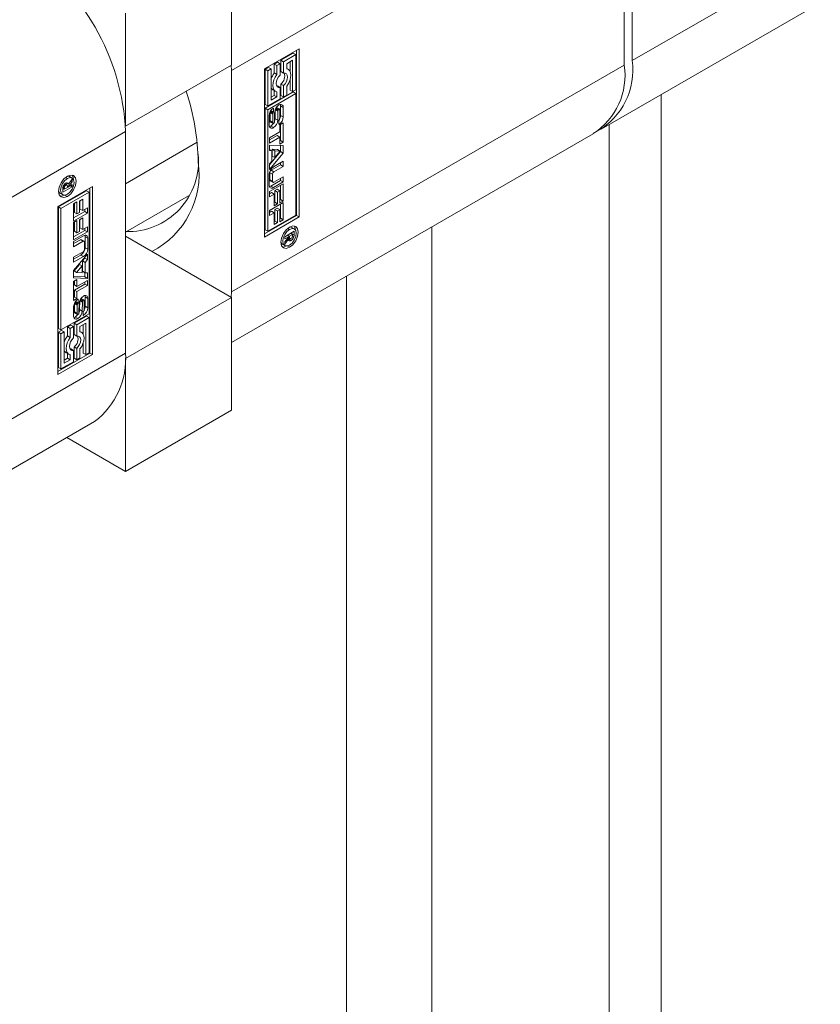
# Model space of a CAD drawing. Header units: millimetres. Extents: x 450 to 25135, y 150 to 17673.
# Tile 83 of 256: x 3008 to 3093, y 15503 to 15609. Entities that reach past the tile are written whole.
import ezdxf

# ---------------------------------------------------------------- set-up
doc = ezdxf.new("R2010")
doc.units = ezdxf.units.MM
doc.linetypes.add('SLD-Continua', pattern=[0])
doc.layers.add('COTAS', color=1, linetype='SLD-Continua')
doc.layers.add('OCULTA', color=8, linetype='SLD-Continua')

msp = doc.modelspace()

# ---------------------------------------------------------------- linework, layer by layer
at = {"color": 7, "linetype": 'SLD-Continua', "lineweight": 18, "ltscale": 30}
msp.add_line((3042.75, 15292.89), (3042.75, 15581.21), dxfattribs=at)
at = {"layer": 'COTAS', "linetype": 'SLD-Continua', "lineweight": 18, "ltscale": 30}
for p, q in [((3115.29, 15628.49), (3073.28, 15604.24)), ((3030.43, 15603.19), (3072.43, 15627.43)), ((3072.43, 15603.75), (3072.43, 15627.43)), ((3073.28, 15627.92), (3073.28, 15604.24)), ((3069.97, 15596.92), (3111.97, 15621.16)), ((3030.43, 15603.76), (3030.43, 15615.84)), ((3019.12, 15609.31), (3019.12, 15597.23)), ((3033.97, 15603.35), (3037.68, 15605.49)), ((3037.05, 15605.05), (3035.72, 15604.28)), ((3037.05, 15605.05), (3037.33, 15604.89)), ((3037.4, 15587.69), (3037.4, 15605.33)), ((3037.68, 15605.49), (3037.68, 15587.53)), ((3035.37, 15604.08), (3035.02, 15603.88)), ((3035.65, 15603.91), (3035.3, 15603.71)), ((3035.37, 15604.08), (3035.65, 15603.91)), ((3035.65, 15602.7), (3035.65, 15603.91)), ((3035.72, 15604.28), (3035.72, 15603.07)), ((3035.72, 15604.28), (3036, 15604.12)), ((3037.33, 15604.89), (3036, 15604.12)), ((3036, 15604.12), (3036, 15602.9)), ((3036.35, 15603.91), (3036.98, 15604.28)), ((3036.35, 15603.36), (3036.35, 15603.91)), ((3036.7, 15604.11), (3036.7, 15603.09)), ((3036.98, 15604.28), (3036.98, 15600.93)), ((3037.33, 15601.13), (3037.33, 15604.89)), ((3030.43, 15603.76), (3019.12, 15597.23)), ((3030.42, 15603.75), (3030.43, 15603.19)), ((3030.43, 15579.51), (3072.43, 15603.75)), ((3030.43, 15603.19), (3030.43, 15579.51)), ((3033.97, 15585.38), (3033.97, 15603.35)), ((3034.39, 15603.51), (3034.04, 15603.31)), ((3034.04, 15603.31), (3034.04, 15599.55)), ((3034.04, 15603.31), (3034.32, 15603.15)), ((3034.67, 15603.35), (3034.32, 15603.15)), ((3034.32, 15603.15), (3034.32, 15599.39)), ((3034.39, 15603.51), (3034.67, 15603.35)), ((3034.67, 15600), (3034.67, 15603.35)), ((3035.02, 15603.88), (3035.02, 15602.92)), ((3035.02, 15603.88), (3035.3, 15603.71)), ((3035.02, 15602.92), (3035.3, 15602.75)), ((3035.3, 15603.71), (3035.3, 15602.75)), ((3035.72, 15603.07), (3036, 15602.9)), ((3036.5, 15603.31), (3036.35, 15603.39)), ((3036.7, 15602.2), (3036.7, 15601.09)), ((3037.05, 15600.89), (3034.04, 15599.15)), ((3037.33, 15600.72), (3034.32, 15598.98)), ((3034.87, 15601.13), (3035.15, 15600.97)), ((3035.02, 15601.04), (3035.02, 15600.52)), ((3035.37, 15601.54), (3035.28, 15601.52)), ((3035.3, 15600.91), (3035.3, 15600.36)), ((3035.37, 15601.54), (3035.65, 15601.37)), ((3035.65, 15600.16), (3035.65, 15601.37)), ((3035.72, 15601.74), (3035.72, 15600.52)), ((3035.72, 15601.74), (3036, 15601.57)), ((3036, 15601.57), (3036, 15600.36)), ((3036.35, 15600.56), (3036.35, 15601.52)), ((3036.7, 15601.09), (3036.98, 15600.93)), ((3036.98, 15600.93), (3037.33, 15601.13)), ((3037.05, 15600.89), (3037.33, 15600.72)), ((3037.33, 15587.73), (3037.33, 15600.72)), ((3034.32, 15599.39), (3035.65, 15600.16)), ((3035.02, 15600.52), (3034.67, 15600.32)), ((3035.3, 15600.36), (3034.67, 15600)), ((3035.02, 15600.52), (3035.3, 15600.36)), ((3035.72, 15600.52), (3036, 15600.36)), ((3036, 15600.36), (3036.35, 15600.56)), ((3034.04, 15599.55), (3034.32, 15599.39)), ((3034.04, 15599.15), (3034.04, 15586.15)), ((3034.32, 15598.98), (3034.04, 15599.15)), ((3034.32, 15598.98), (3034.32, 15585.99)), ((3034.57, 15598.75), (3034.86, 15598.58)), ((3034.57, 15598.67), (3034.57, 15597.8)), ((3034.57, 15598.67), (3034.85, 15598.5)), ((3034.61, 15598.82), (3034.88, 15598.67)), ((3034.64, 15598.88), (3034.91, 15598.72)), ((3034.66, 15598.9), (3034.94, 15598.74)), ((3034.67, 15598.91), (3034.95, 15598.75)), ((3034.95, 15598.75), (3034.94, 15598.74)), ((3034.95, 15599.17), (3034.95, 15598.75)), ((3035.04, 15597.74), (3035.06, 15598.7)), ((3035.12, 15598.99), (3035.1, 15598.03)), ((3035.12, 15598.99), (3035.41, 15598.83)), ((3035.14, 15599.04), (3035.41, 15598.88)), ((3035.17, 15599.11), (3035.43, 15598.96)), ((3035.21, 15599.17), (3035.46, 15599.03)), ((3035.24, 15599.23), (3035.51, 15599.07)), ((3035.24, 15599.22), (3035.5, 15599.07)), ((3035.55, 15599.08), (3035.27, 15599.24)), ((3035.41, 15598.83), (3035.39, 15597.87)), ((3035.6, 15598.08), (3035.6, 15598.95)), ((3035.7, 15599.4), (3035.7, 15598.39)), ((3035.7, 15599.4), (3035.98, 15599.24)), ((3035.98, 15599.24), (3035.98, 15598.23)), ((3034.47, 15597.35), (3034.47, 15598.36)), ((3034.57, 15597.8), (3034.85, 15597.64)), ((3034.58, 15597.71), (3034.86, 15597.55)), ((3034.61, 15597.67), (3034.89, 15597.51)), ((3034.85, 15598.5), (3034.85, 15597.64)), ((3035.1, 15598.03), (3035.39, 15597.87)), ((3035.5, 15597.42), (3035.5, 15597.84)), ((3035.62, 15597.37), (3035.98, 15597.58)), ((3035.7, 15598.39), (3035.98, 15598.23)), ((3035.98, 15597.58), (3035.98, 15595.53)), ((3019.12, 15596.65), (2977.12, 15572.41)), ((3019.12, 15597.23), (3019.11, 15597.23)), ((3019.12, 15572.97), (3019.12, 15596.65)), ((3034.52, 15595.98), (3035.62, 15596.62)), ((3034.93, 15597.08), (3034.64, 15597.25)), ((3035.52, 15597.43), (3035.5, 15597.44)), ((3035.62, 15596.62), (3035.62, 15597.37)), ((3035.7, 15597.41), (3035.7, 15595.69)), ((3026.78, 15595.51), (3019.12, 15591.08)), ((3030.43, 15574.09), (3069.12, 15596.43)), ((3035.34, 15596.23), (3034.52, 15595.76)), ((3035.62, 15596.07), (3034.52, 15595.43)), ((3034.52, 15595.43), (3034.52, 15595.98)), ((3035.34, 15596.23), (3035.62, 15596.07)), ((3035.62, 15595.32), (3035.62, 15596.07)), ((3035.7, 15595.69), (3035.62, 15595.65)), ((3035.98, 15595.53), (3035.62, 15595.32)), ((3035.7, 15595.69), (3035.98, 15595.53)), ((3034.52, 15595.21), (3035.98, 15595.15)), ((3034.52, 15594.62), (3034.52, 15595.21)), ((3034.52, 15594.75), (3034.76, 15594.61)), ((3034.76, 15594.61), (3034.52, 15594.62)), ((3035.7, 15594.52), (3034.52, 15593.11)), ((3034.76, 15593.49), (3034.76, 15594.61)), ((3034.8, 15594.76), (3034.8, 15594.03)), ((3035.38, 15594.73), (3034.8, 15594.76)), ((3034.8, 15594.76), (3035.08, 15594.6)), ((3035.08, 15594.6), (3035.08, 15593.87)), ((3035.66, 15594.57), (3035.08, 15594.6)), ((3035.08, 15593.87), (3035.66, 15594.57)), ((3035.38, 15594.73), (3035.66, 15594.57)), ((3035.7, 15595.16), (3035.7, 15594.52)), ((3035.7, 15594.52), (3035.98, 15594.35)), ((3035.98, 15595.15), (3035.98, 15594.35)), ((3035.98, 15594.35), (3034.52, 15592.61)), ((3034.52, 15593.2), (3034.76, 15593.49)), ((3034.8, 15594.03), (3035.08, 15593.87)), ((3034.92, 15592.87), (3035.98, 15593.48)), ((3035.98, 15593.48), (3035.98, 15592.93)), ((3034.52, 15592.61), (3034.52, 15593.2)), ((3035.7, 15593.09), (3034.69, 15592.52)), ((3034.69, 15592.52), (3034.97, 15592.35)), ((3035.98, 15592.93), (3034.97, 15592.35)), ((3035.7, 15593.32), (3035.7, 15593.09)), ((3035.7, 15593.09), (3035.98, 15592.93)), ((3012.71, 15591.75), (3012.9, 15591.64)), ((3013.13, 15591.85), (3012.93, 15591.9)), ((3013.42, 15591.29), (3012.95, 15590.71)), ((3013.03, 15591.04), (3013.42, 15591.56)), ((3013.42, 15591.69), (3013.13, 15591.85)), ((3013.28, 15591.37), (3013.42, 15591.29)), ((3013.42, 15591.56), (3013.42, 15591.29)), ((3034.47, 15590.92), (3034.47, 15592.09)), ((3034.55, 15592.26), (3034.55, 15591.49)), ((3034.55, 15592.26), (3034.83, 15592.1)), ((3034.55, 15591.49), (3034.83, 15591.32)), ((3034.59, 15591.39), (3034.87, 15591.23)), ((3035.7, 15591.43), (3034.64, 15590.82)), ((3034.83, 15592.1), (3034.83, 15591.32)), ((3035.98, 15591.27), (3034.92, 15590.66)), ((3034.97, 15591.24), (3035.98, 15591.82)), ((3035.7, 15591.66), (3035.7, 15591.43)), ((3035.7, 15591.43), (3035.98, 15591.27)), ((3035.98, 15591.82), (3035.98, 15591.27)), ((3011.87, 15588.63), (3015.58, 15590.78)), ((3014.95, 15590.33), (3011.94, 15588.59)), ((3011.97, 15590.23), (3012.11, 15590.08)), ((3013.42, 15590.76), (3012.41, 15590.17)), ((3012.41, 15590.59), (3012.57, 15590.5)), ((3012.41, 15590.17), (3012.41, 15590.56)), ((3012.49, 15590.54), (3012.41, 15590.5)), ((3012.42, 15590.7), (3012.57, 15590.61)), ((3012.42, 15590.67), (3012.57, 15590.58)), ((3012.43, 15590.73), (3012.58, 15590.64)), ((3012.47, 15590.84), (3012.6, 15590.76)), ((3012.53, 15590.96), (3012.68, 15590.88)), ((3012.57, 15591.01), (3012.73, 15590.92)), ((3012.57, 15590.5), (3012.91, 15590.69)), ((3012.58, 15590.64), (3012.57, 15590.61)), ((3012.57, 15590.61), (3012.57, 15590.58)), ((3012.57, 15590.58), (3012.57, 15590.5)), ((3012.58, 15591.02), (3012.75, 15590.92)), ((3012.85, 15590.93), (3012.62, 15591.06)), ((3012.88, 15591.13), (3012.76, 15590.98)), ((3012.8, 15591.18), (3013.03, 15591.04)), ((3012.91, 15590.69), (3012.91, 15590.74)), ((3012.91, 15590.74), (3012.95, 15590.71)), ((3012.95, 15590.71), (3013.42, 15590.99)), ((3013.22, 15590.87), (3013.42, 15590.76)), ((3013.42, 15590.99), (3013.42, 15590.76)), ((3014.95, 15590.33), (3015.23, 15590.17)), ((3015.3, 15572.97), (3015.3, 15590.61)), ((3015.58, 15590.78), (3015.58, 15572.81)), ((3034.52, 15590.23), (3035.98, 15591.07)), ((3034.52, 15589.68), (3034.52, 15590.23)), ((3034.64, 15590.82), (3034.92, 15590.66)), ((3035.34, 15590.48), (3035.09, 15590.34)), ((3035.09, 15590.34), (3035.09, 15589.1)), ((3035.09, 15590.34), (3035.37, 15590.18)), ((3035.34, 15590.48), (3035.62, 15590.32)), ((3035.62, 15590.32), (3035.37, 15590.18)), ((3035.62, 15589.02), (3035.62, 15590.32)), ((3035.7, 15590.91), (3035.7, 15589.39)), ((3035.98, 15591.07), (3035.98, 15589.23)), ((3012.11, 15590.08), (3012.39, 15589.92)), ((3015.23, 15590.17), (3012.22, 15588.43)), ((3012.64, 15589.87), (3012.9, 15589.72)), ((3013.57, 15588.94), (3013.93, 15589.15)), ((3013.93, 15589.15), (3013.93, 15587.85)), ((3014.18, 15589.23), (3014.54, 15589.44)), ((3014.18, 15587.99), (3014.18, 15589.23)), ((3014.25, 15589.27), (3014.25, 15588.36)), ((3014.54, 15589.44), (3014.54, 15588.2)), ((3015.23, 15577.18), (3015.23, 15590.17)), ((3019.12, 15585.91), (3025.85, 15589.79)), ((3034.73, 15590.13), (3034.52, 15590.01)), ((3035.01, 15589.97), (3034.52, 15589.68)), ((3034.73, 15590.13), (3035.01, 15589.97)), ((3035.01, 15588.73), (3035.01, 15589.97)), ((3035.37, 15590.18), (3035.37, 15588.94)), ((3035.7, 15589.39), (3035.62, 15589.35)), ((3035.98, 15589.23), (3035.62, 15589.02)), ((3035.7, 15589.39), (3035.98, 15589.23)), ((3011.87, 15570.67), (3011.87, 15588.63)), ((3011.94, 15588.59), (3011.94, 15575.6)), ((3012.22, 15588.43), (3011.94, 15588.59)), ((3012.22, 15588.43), (3012.22, 15575.44)), ((3013.57, 15587.09), (3013.57, 15588.94)), ((3014.75, 15588.1), (3013.57, 15587.42)), ((3013.65, 15588.99), (3013.65, 15588.01)), ((3014.25, 15588.36), (3014.54, 15588.2)), ((3014.54, 15588.2), (3015.04, 15588.49)), ((3014.75, 15588.32), (3014.75, 15588.1)), ((3014.75, 15588.1), (3015.04, 15587.94)), ((3015.04, 15588.49), (3015.04, 15587.94)), ((3034.52, 15588.22), (3035.98, 15589.07)), ((3034.52, 15587.67), (3034.52, 15588.22)), ((3034.73, 15588.13), (3034.52, 15588)), ((3034.73, 15588.13), (3035.01, 15587.96)), ((3035.09, 15589.1), (3035.01, 15589.06)), ((3035.37, 15588.94), (3035.01, 15588.73)), ((3035.09, 15589.1), (3035.37, 15588.94)), ((3035.34, 15588.48), (3035.09, 15588.33)), ((3035.09, 15588.33), (3035.09, 15587.09)), ((3035.09, 15588.33), (3035.37, 15588.17)), ((3035.34, 15588.48), (3035.62, 15588.31)), ((3035.62, 15588.31), (3035.37, 15588.17)), ((3035.37, 15588.17), (3035.37, 15586.93)), ((3035.62, 15587.01), (3035.62, 15588.31)), ((3035.7, 15588.9), (3035.7, 15587.38)), ((3035.98, 15589.07), (3035.98, 15587.22)), ((3015.04, 15587.94), (3013.57, 15587.09)), ((3013.57, 15586.93), (3013.93, 15587.14)), ((3013.65, 15588.01), (3013.93, 15587.85)), ((3013.93, 15587.85), (3014.18, 15587.99)), ((3013.93, 15587.14), (3013.93, 15585.84)), ((3014.18, 15587.22), (3014.54, 15587.43)), ((3014.18, 15585.98), (3014.18, 15587.22)), ((3014.25, 15587.26), (3014.25, 15586.35)), ((3014.54, 15587.43), (3014.54, 15586.19)), ((3033.97, 15585.71), (3037.4, 15587.69)), ((3037.68, 15587.53), (3033.97, 15585.38)), ((3034.32, 15585.99), (3037.33, 15587.73)), ((3035.01, 15587.96), (3034.52, 15587.67)), ((3035.01, 15586.72), (3035.01, 15587.96)), ((3035.09, 15587.09), (3035.01, 15587.05)), ((3035.09, 15587.09), (3035.37, 15586.93)), ((3035.7, 15587.38), (3035.62, 15587.34)), ((3035.98, 15587.22), (3035.62, 15587.01)), ((3035.7, 15587.38), (3035.98, 15587.22)), ((3037.68, 15587.53), (3037.4, 15587.69)), ((3013.57, 15585.09), (3013.57, 15586.93)), ((3014.75, 15586.09), (3013.57, 15585.41)), ((3013.65, 15586.98), (3013.65, 15586)), ((3013.65, 15586), (3013.93, 15585.84)), ((3013.93, 15585.84), (3014.18, 15585.98)), ((3014.25, 15586.35), (3014.54, 15586.19)), ((3014.54, 15586.19), (3015.04, 15586.48)), ((3014.75, 15586.31), (3014.75, 15586.09)), ((3014.75, 15586.09), (3015.04, 15585.93)), ((3015.04, 15586.48), (3015.04, 15585.93)), ((3034.04, 15586.15), (3034.32, 15585.99)), ((3035.37, 15586.93), (3035.01, 15586.72)), ((3036.13, 15585.4), (3037.14, 15585.99)), ((3036.65, 15586.19), (3036.46, 15586.3)), ((3036.88, 15586.41), (3036.68, 15586.46)), ((3037.16, 15586.24), (3036.88, 15586.41)), ((3037.14, 15585.99), (3037.14, 15585.6)), ((3015.04, 15585.93), (3013.57, 15585.09)), ((3013.57, 15584.89), (3014.63, 15585.5)), ((3014.29, 15585.08), (3013.57, 15584.67)), ((3014.29, 15585.08), (3014.58, 15584.92)), ((3014.68, 15584.93), (3014.4, 15585.09)), ((3014.8, 15585.4), (3014.8, 15584.23)), ((3014.8, 15585.4), (3015.08, 15585.24)), ((3015.08, 15585.24), (3015.08, 15584.07)), ((3030.43, 15578.93), (3019.12, 15585.47)), ((3036.6, 15585.45), (3036.13, 15585.17)), ((3036.13, 15584.87), (3036.6, 15585.45)), ((3036.13, 15585.17), (3036.13, 15585.4)), ((3036.52, 15585.12), (3036.13, 15584.6)), ((3036.39, 15585.19), (3036.52, 15585.12)), ((3036.4, 15585.56), (3036.6, 15585.45)), ((3036.45, 15585.59), (3036.65, 15585.47)), ((3036.51, 15585.34), (3036.71, 15585.23)), ((3036.51, 15585.34), (3036.69, 15585.24)), ((3036.53, 15585.17), (3036.53, 15585.18)), ((3036.53, 15585.18), (3036.82, 15585.01)), ((3036.81, 15585.01), (3036.53, 15585.17)), ((3036.55, 15585.03), (3036.66, 15584.97)), ((3036.84, 15585.03), (3036.56, 15585.19)), ((3036.6, 15585.45), (3036.65, 15585.42)), ((3036.98, 15585.66), (3036.65, 15585.47)), ((3036.65, 15585.47), (3036.65, 15585.42)), ((3036.78, 15585.78), (3036.98, 15585.66)), ((3036.82, 15585.01), (3036.81, 15585.01)), ((3036.86, 15585.83), (3036.86, 15585.77)), ((3036.86, 15585.77), (3037.14, 15585.6)), ((3036.9, 15585.31), (3037.04, 15585.23)), ((3036.97, 15585.52), (3036.98, 15585.55)), ((3036.97, 15585.52), (3037.12, 15585.44)), ((3036.98, 15585.58), (3036.98, 15585.66)), ((3036.98, 15585.55), (3036.98, 15585.58)), ((3014.58, 15584.92), (3013.57, 15584.34)), ((3013.57, 15584.34), (3013.57, 15584.89)), ((3014.72, 15584.06), (3014.72, 15584.84)), ((3014.8, 15584.23), (3015.08, 15584.07)), ((3035.71, 15584.78), (3035.85, 15584.63)), ((3035.85, 15584.63), (3036.14, 15584.47)), ((3036.13, 15584.6), (3036.13, 15584.87)), ((3036.65, 15584.28), (3036.39, 15584.43)), ((3013.57, 15583.23), (3014.58, 15583.81)), ((3013.57, 15581.81), (3015.04, 15583.55)), ((3014.35, 15583.45), (3013.57, 15583)), ((3014.63, 15583.29), (3013.57, 15582.68)), ((3013.57, 15582.68), (3013.57, 15583.23)), ((3014.35, 15583.45), (3014.63, 15583.29)), ((3014.75, 15583.12), (3014.51, 15582.83)), ((3014.51, 15582.83), (3014.51, 15581.72)), ((3014.51, 15582.83), (3014.79, 15582.67)), ((3014.75, 15583.21), (3014.75, 15583.12)), ((3014.75, 15583.12), (3015.04, 15582.96)), ((3015.04, 15582.96), (3014.79, 15582.67)), ((3015.04, 15583.55), (3015.04, 15582.96)), ((3013.57, 15581.01), (3013.57, 15581.81)), ((3014.19, 15582.45), (3013.61, 15581.75)), ((3014.47, 15582.29), (3013.89, 15581.59)), ((3014.19, 15582.45), (3014.47, 15582.29)), ((3014.47, 15581.56), (3014.47, 15582.29)), ((3014.79, 15582.67), (3014.79, 15581.55)), ((3014.75, 15581.12), (3013.57, 15581.16)), ((3015.04, 15580.95), (3013.57, 15581.01)), ((3013.57, 15580.63), (3013.93, 15580.84)), ((3013.61, 15581.75), (3013.89, 15581.59)), ((3013.89, 15581.59), (3014.47, 15581.56)), ((3013.93, 15580.84), (3013.93, 15580.09)), ((3013.93, 15580.09), (3015.04, 15580.73)), ((3014.51, 15581.72), (3014.79, 15581.55)), ((3014.75, 15581.58), (3014.75, 15581.12)), ((3014.75, 15581.12), (3015.04, 15580.95)), ((3014.79, 15581.55), (3015.04, 15581.54)), ((3015.04, 15581.54), (3015.04, 15580.95)), ((3015.04, 15580.73), (3015.04, 15580.18)), ((3013.57, 15578.58), (3013.57, 15580.63)), ((3013.65, 15580.68), (3013.65, 15580.25)), ((3014.75, 15580.34), (3013.65, 15579.7)), ((3013.65, 15580.25), (3013.93, 15580.09)), ((3013.65, 15579.7), (3013.65, 15578.95)), ((3013.65, 15579.7), (3013.93, 15579.54)), ((3015.04, 15580.18), (3013.93, 15579.54)), ((3014.75, 15580.56), (3014.75, 15580.34)), ((3014.75, 15580.34), (3015.04, 15580.18)), ((3013.65, 15578.95), (3013.57, 15578.91)), ((3013.93, 15578.79), (3013.57, 15578.58)), ((3013.65, 15578.95), (3013.93, 15578.79)), ((3013.93, 15579.54), (3013.93, 15578.79)), ((3014.05, 15578.74), (3014.05, 15578.32)), ((3014.27, 15578.67), (3014.53, 15578.52)), ((3014.31, 15578.75), (3014.56, 15578.6)), ((3014.61, 15578.65), (3014.34, 15578.8)), ((3014.36, 15578.82), (3014.65, 15578.66)), ((3014.66, 15578.65), (3014.37, 15578.81)), ((3014.8, 15578.98), (3014.8, 15577.97)), ((3014.8, 15578.98), (3015.08, 15578.81)), ((3015.08, 15578.81), (3015.08, 15577.8)), ((3030.43, 15578.93), (3019.12, 15572.4)), ((3030.43, 15579.51), (3030.42, 15578.94)), ((3030.43, 15566.85), (3030.43, 15578.93)), ((3013.57, 15576.92), (3013.57, 15577.93)), ((3013.67, 15578.24), (3013.67, 15577.38)), ((3013.67, 15578.24), (3013.96, 15578.08)), ((3013.68, 15578.31), (3013.96, 15578.15)), ((3013.7, 15578.38), (3013.98, 15578.22)), ((3013.74, 15578.45), (3014.02, 15578.29)), ((3013.77, 15578.49), (3013.77, 15578.49)), ((3013.77, 15578.49), (3013.77, 15578.48)), ((3013.77, 15578.49), (3014.05, 15578.32)), ((3013.96, 15578.08), (3013.96, 15577.21)), ((3014.14, 15577.33), (3014.16, 15578.29)), ((3014.23, 15578.58), (3014.21, 15577.62)), ((3014.21, 15577.62), (3014.49, 15577.46)), ((3014.23, 15578.59), (3014.23, 15578.58)), ((3014.23, 15578.58), (3014.51, 15578.42)), ((3014.51, 15578.42), (3014.49, 15577.46)), ((3014.7, 15577.66), (3014.7, 15578.52)), ((3014.8, 15577.97), (3015.08, 15577.8)), ((3012.22, 15575.44), (3015.23, 15577.18)), ((3014.95, 15576.93), (3013.62, 15576.17)), ((3013.67, 15577.38), (3013.96, 15577.21)), ((3013.68, 15577.31), (3013.96, 15577.14)), ((3013.71, 15577.25), (3014, 15577.09)), ((3013.72, 15577.25), (3014, 15577.08)), ((3013.75, 15576.82), (3014.03, 15576.66)), ((3015.23, 15576.77), (3013.9, 15576)), ((3014.6, 15577.41), (3014.61, 15577.42)), ((3014.6, 15576.99), (3014.6, 15577.41)), ((3014.6, 15577.02), (3014.62, 15577.01)), ((3014.95, 15576.93), (3015.23, 15576.77)), ((3015.23, 15573.01), (3015.23, 15576.77)), ((3011.94, 15575.6), (3012.22, 15575.44)), ((3013.27, 15575.96), (3012.92, 15575.76)), ((3012.92, 15575.76), (3012.92, 15574.8)), ((3012.92, 15575.76), (3013.2, 15575.6)), ((3013.55, 15575.8), (3013.2, 15575.6)), ((3013.2, 15575.6), (3013.2, 15574.64)), ((3013.27, 15575.96), (3013.55, 15575.8)), ((3013.55, 15574.59), (3013.55, 15575.8)), ((3013.62, 15576.17), (3013.62, 15574.95)), ((3013.62, 15576.17), (3013.9, 15576)), ((3013.9, 15576), (3013.9, 15574.79)), ((3014.25, 15575.8), (3014.88, 15576.16)), ((3014.25, 15575.25), (3014.25, 15575.8)), ((3014.6, 15576), (3014.6, 15574.97)), ((3014.88, 15576.16), (3014.88, 15572.81)), ((3012.29, 15575.4), (3011.94, 15575.2)), ((3011.94, 15575.2), (3011.94, 15571.44)), ((3011.94, 15575.2), (3012.22, 15575.03)), ((3012.57, 15575.23), (3012.22, 15575.03)), ((3012.22, 15575.03), (3012.22, 15571.27)), ((3012.29, 15575.4), (3012.57, 15575.23)), ((3012.57, 15571.88), (3012.57, 15575.23)), ((3012.92, 15574.8), (3013.2, 15574.64)), ((3013.62, 15574.95), (3013.9, 15574.79)), ((3014.4, 15575.19), (3014.25, 15575.28)), ((3013.27, 15573.42), (3013.18, 15573.41)), ((3013.27, 15573.42), (3013.55, 15573.26)), ((3013.62, 15573.62), (3013.62, 15572.41)), ((3013.62, 15573.62), (3013.9, 15573.46)), ((3013.9, 15573.46), (3013.9, 15572.25)), ((3014.25, 15572.45), (3014.25, 15573.41)), ((3014.6, 15574.08), (3014.6, 15572.97)), ((3019.12, 15572.97), (2977.12, 15548.73)), ((3015.3, 15572.97), (3011.87, 15570.99)), ((3015.58, 15572.81), (3011.87, 15570.67)), ((3012.92, 15572.41), (3012.57, 15572.21)), ((3012.77, 15573.02), (3013.05, 15572.85)), ((3012.92, 15572.93), (3012.92, 15572.41)), ((3012.92, 15572.41), (3013.2, 15572.25)), ((3013.2, 15572.8), (3013.2, 15572.25)), ((3013.55, 15572.04), (3013.55, 15573.26)), ((3013.62, 15572.41), (3013.9, 15572.25)), ((3013.9, 15572.25), (3014.25, 15572.45)), ((3014.6, 15572.97), (3014.88, 15572.81)), ((3014.88, 15572.81), (3015.23, 15573.01)), ((3015.58, 15572.81), (3015.3, 15572.97)), ((3019.11, 15572.41), (3019.12, 15572.4)), ((3019.12, 15572.4), (3019.12, 15560.32)), ((3011.94, 15571.44), (3012.22, 15571.27)), ((3012.22, 15571.27), (3013.55, 15572.04)), ((3013.2, 15572.25), (3012.57, 15571.88)), ((3030.43, 15566.85), (3019.12, 15560.32)), ((2973.8, 15541.4), (3015.8, 15565.65)), ((3019.12, 15560.32), (3012.84, 15563.94))]:
    msp.add_line(p, q, dxfattribs=at)
at = {"layer": 'COTAS', "linetype": 'SLD-Continua', "lineweight": 18, "ltscale": 30, "flags": 128}
for points in [[(3036, 15602.9), (3036.17, 15602.9), (3036.31, 15602.83), (3036.4, 15602.68), (3036.43, 15602.48), (3036.4, 15602.25), (3036.31, 15602), (3036.17, 15601.77), (3036, 15601.57)], [(3036.35, 15601.52), (3036.53, 15601.8), (3036.67, 15602.1), (3036.75, 15602.4), (3036.78, 15602.69), (3036.75, 15602.94), (3036.67, 15603.14), (3036.53, 15603.29), (3036.35, 15603.36)], [(3035.3, 15602.75), (3035.12, 15602.47), (3034.98, 15602.17), (3034.9, 15601.87), (3034.87, 15601.59), (3034.9, 15601.33), (3034.98, 15601.13), (3035.12, 15600.99), (3035.3, 15600.91)], [(3035.65, 15601.37), (3035.48, 15601.37), (3035.34, 15601.45), (3035.25, 15601.59), (3035.22, 15601.79), (3035.25, 15602.03), (3035.34, 15602.27), (3035.48, 15602.5), (3035.65, 15602.7)], [(3034.58, 15598.76), (3034.58, 15598.76), (3034.57, 15598.75)], [(3035.12, 15599.01), (3035.12, 15599.01), (3035.12, 15599), (3035.12, 15598.99)], [(3035.5, 15599.07), (3035.5, 15599.07), (3035.5, 15599.07), (3035.5, 15599.07), (3035.5, 15599.07), (3035.5, 15599.07), (3035.5, 15599.07), (3035.51, 15599.07), (3035.51, 15599.07)], [(3035.7, 15599.4), (3035.69, 15599.5), (3035.67, 15599.56)], [(3034.49, 15597.19), (3034.55, 15597.2), (3034.64, 15597.25)], [(3012.9, 15589.72), (3012.54, 15589.6), (3012.24, 15589.66), (3012.04, 15589.89), (3011.97, 15590.26), (3012.04, 15590.72), (3012.24, 15591.19), (3012.54, 15591.6), (3012.9, 15591.88)], [(3012.9, 15591.64), (3012.63, 15591.42), (3012.39, 15591.1), (3012.23, 15590.74), (3012.18, 15590.38), (3012.23, 15590.1), (3012.39, 15589.92), (3012.63, 15589.87), (3012.9, 15589.97)], [(3012.9, 15591.88), (3013.26, 15592.01), (3013.56, 15591.95), (3013.77, 15591.72), (3013.84, 15591.34), (3013.77, 15590.89), (3013.56, 15590.42), (3013.26, 15590.01), (3012.9, 15589.72)], [(3012.9, 15589.97), (3013.18, 15590.19), (3013.42, 15590.51), (3013.57, 15590.87), (3013.63, 15591.22), (3013.57, 15591.51), (3013.42, 15591.69), (3013.18, 15591.74), (3012.9, 15591.64)], [(3013.41, 15592.01), (3013.49, 15591.88), (3013.56, 15591.54)], [(3034.49, 15590.77), (3034.55, 15590.78), (3034.64, 15590.82)], [(3012.59, 15589.87), (3012.26, 15589.76), (3012.11, 15589.76)], [(3036.65, 15584.28), (3036.29, 15584.15), (3035.99, 15584.21), (3035.78, 15584.44), (3035.71, 15584.82), (3035.78, 15585.27), (3035.99, 15585.74), (3036.29, 15586.15), (3036.65, 15586.44)], [(3036.65, 15586.19), (3036.37, 15585.97), (3036.14, 15585.65), (3035.98, 15585.29), (3035.92, 15584.94), (3035.98, 15584.65), (3036.14, 15584.47), (3036.37, 15584.42), (3036.65, 15584.52)], [(3036.65, 15586.44), (3037.01, 15586.56), (3037.31, 15586.5), (3037.51, 15586.27), (3037.58, 15585.9), (3037.51, 15585.44), (3037.31, 15584.97), (3037.01, 15584.56), (3036.65, 15584.28)], [(3036.65, 15584.52), (3036.93, 15584.74), (3037.16, 15585.06), (3037.32, 15585.42), (3037.37, 15585.78), (3037.32, 15586.06), (3037.16, 15586.24), (3036.93, 15586.29), (3036.65, 15586.19)], [(3037.15, 15586.56), (3037.23, 15586.43), (3037.3, 15586.1)], [(3014.8, 15585.4), (3014.79, 15585.5), (3014.77, 15585.56)], [(3036.86, 15585.73), (3036.86, 15585.75), (3036.86, 15585.77)], [(3036.34, 15584.42), (3036.01, 15584.31), (3035.86, 15584.32)], [(3014.37, 15578.81), (3014.37, 15578.82), (3014.36, 15578.82)], [(3014.8, 15578.98), (3014.79, 15579.07), (3014.78, 15579.14)], [(3013.6, 15576.76), (3013.66, 15576.78), (3013.75, 15576.82)], [(3013.71, 15577.25), (3013.72, 15577.25), (3013.72, 15577.25)], [(3013.2, 15574.64), (3013.02, 15574.36), (3012.89, 15574.06), (3012.8, 15573.76), (3012.77, 15573.47), (3012.8, 15573.22), (3012.89, 15573.02), (3013.02, 15572.87), (3013.2, 15572.8)], [(3013.55, 15573.26), (3013.38, 15573.26), (3013.24, 15573.33), (3013.16, 15573.48), (3013.13, 15573.68), (3013.16, 15573.91), (3013.24, 15574.16), (3013.38, 15574.39), (3013.55, 15574.59)], [(3013.9, 15574.79), (3014.07, 15574.79), (3014.21, 15574.71), (3014.3, 15574.57), (3014.33, 15574.37), (3014.3, 15574.13), (3014.21, 15573.89), (3014.07, 15573.66), (3013.9, 15573.46)], [(3014.25, 15573.41), (3014.43, 15573.69), (3014.57, 15573.99), (3014.65, 15574.29), (3014.68, 15574.57), (3014.65, 15574.83), (3014.57, 15575.03), (3014.43, 15575.17), (3014.25, 15575.25)]]:
    msp.add_lwpolyline(points, dxfattribs=at)
at = {"layer": 'COTAS', "linetype": 'SLD-Continua', "lineweight": 18, "ltscale": 900}
for centre, radius, start, end in [((2994.56, 15595.54), 24.59, 2.6044, 57.3944), ((3065.84, 15603.24), 7.52, 299.4742, 7.7073), ((3036.84, 15601.55), 2.28, 143.1553, 162.3095), ((3035.06, 15602.59), 1.08, 307.7614, 17.5455), ((3065.08, 15602.67), 7.43, 302.919, 8.3912), ((3001.29, 15592.91), 25.61, 1.0739, 18.3439), ((3035.13, 15601.57), 0.509, 205.2425, 238.9624), ((3035.46, 15598.31), 0.998, 122.5884, 177.4317), ((3035.01, 15598.67), 0.443, 169.3457, 179.7414), ((3035.22, 15598.52), 0.369, 155.7698, 169.4059), ((3035.08, 15598.58), 0.216, 141.0331, 157.117), ((3035, 15598.65), 0.112, 122.0987, 140.6987), ((3034.4, 15600.14), 1.12, 298.3141, 299.5119), ((3036.06, 15598.66), 0.999, 122.6267, 177.5305), ((3035.25, 15599.21), 0.0331, 60.8939, 91.0336), ((3035.98, 15598.79), 0.579, 163.009, 170.4052), ((3035.87, 15598.82), 0.468, 172.1552, 178.9047), ((3035.77, 15598.84), 0.363, 148.7689, 160.7906), ((3035.57, 15598.96), 0.129, 121.9218, 149.4929), ((3035.53, 15599.04), 0.0413, 52.4735, 127.1172), ((3035.7, 15599.28), 0.284, 350.8583, 129.1656), ((3035.49, 15599), 0.0984, 11.6553, 48.0001), ((3035.32, 15598.95), 0.275, 359.8633, 15.1284), ((3034.81, 15597.8), 0.241, 178.5747, 201.1817), ((3034.65, 15597.73), 0.0685, 197.3925, 239.406), ((3035.23, 15598.51), 0.385, 168.2198, 180.1811), ((3035.09, 15597.63), 0.241, 178.5862, 201.1826), ((3034.39, 15597.93), 1, 302.6519, 356.5565), ((3034.65, 15597.75), 0.388, 331.0268, 343.1768), ((3034.54, 15597.78), 0.506, 343.4715, 355.7837), ((3034.23, 15598.06), 0.874, 338.0025, 357.7027), ((3035.43, 15597.94), 0.126, 301.6916, 323.9488), ((3034.98, 15598.27), 1, 302.5979, 357.3708), ((3035.33, 15598.02), 0.252, 323.6488, 341.6329), ((3035.26, 15598.06), 0.337, 339.1369, 351.7379), ((3034.76, 15598.42), 0.938, 330.4884, 357.9703), ((3035.21, 15598.08), 0.387, 349.7254, 359.9575), ((3034.75, 15597.3), 0.284, 170.7429, 309.2295), ((3034.16, 15598.03), 0.922, 301.9136, 325.2206), ((3034.93, 15597.57), 0.0686, 197.7777, 248.7905), ((3034.92, 15597.55), 0.0489, 256.5702, 303.8994), ((3034.87, 15597.63), 0.137, 302.7684, 332.0588), ((3035.15, 15598.06), 0.733, 298.1059, 300.1552), ((3019.38, 15593.5), 7.54, 268.0367, 5.5864), ((3017.67, 15592.11), 9.31, 297.3207, 7.8887), ((3035.45, 15592.04), 0.984, 122.6085, 177.4039), ((3034.86, 15592.25), 0.315, 122.6168, 177.3791), ((3035.14, 15592.09), 0.315, 122.6115, 177.3844), ((3034.65, 15591.48), 0.103, 174.355, 234.297), ((3034.92, 15591.31), 0.0895, 170.7686, 309.2355), ((3013.2, 15590.55), 0.793, 166.921, 179.2421), ((3013.1, 15590.57), 0.685, 147.9913, 166.895), ((3013.02, 15590.64), 0.588, 122.0127, 149.7036), ((3013.14, 15590.59), 0.567, 162.572, 174.9831), ((3012.85, 15590.68), 0.269, 130.8411, 161.2408), ((3012.93, 15590.58), 0.396, 120.7504, 129.9887), ((3013.18, 15590.29), 0.965, 117.3027, 118.7776), ((3012.72, 15591.18), 0.0408, 295.0136, 301.8723), ((3012.84, 15590.74), 0.203, 115.503, 120.8542), ((3012.88, 15590.92), 0.267, 88.358, 122.3099), ((3012.8, 15590.85), 0.0943, 54.3785, 124.8048), ((3012.63, 15590.76), 0.282, 355.4103, 34.6758), ((3012.87, 15591.03), 0.161, 4.7785, 83.6441), ((3034.75, 15590.87), 0.279, 170.7623, 309.2179), ((3014.35, 15585), 0.103, 65.7682, 125.5211), ((3014.63, 15584.85), 0.0895, 350.7419, 129.2622), ((3014.81, 15585.29), 0.28, 350.8619, 129.1704), ((3036.37, 15585.45), 0.32, 288.5183, 300.637), ((3036.68, 15585.13), 0.162, 184.8091, 263.4455), ((3036.09, 15586.03), 0.965, 297.3027, 298.7776), ((3036.31, 15585.61), 0.488, 300.713, 314.6005), ((3036.93, 15585.4), 0.286, 175.5808, 214.2355), ((3036.67, 15585.24), 0.268, 268.3516, 302.1816), ((3036.75, 15585.31), 0.0946, 234.477, 304.6435), ((3036.51, 15585.81), 0.647, 297.3397, 299.0175), ((3036.64, 15585.55), 0.35, 300.1453, 310.5937), ((3036.72, 15585.23), 0.239, 294.9383, 300.8992), ((3036.53, 15585.52), 0.587, 301.9178, 329.6763), ((3036.7, 15585.48), 0.265, 310.6504, 341.4315), ((3036.47, 15585.56), 0.504, 341.8027, 355.7524), ((3036.44, 15585.6), 0.698, 328.1673, 346.719), ((3036.32, 15585.62), 0.821, 347.128, 359.0351), ((3013.82, 15584.28), 0.982, 302.5716, 357.4408), ((3014.41, 15584.07), 0.314, 302.5016, 357.4943), ((3014.1, 15584.12), 0.984, 302.5825, 357.3738), ((3014.57, 15577.89), 0.998, 122.5842, 177.4323), ((3014.29, 15578.28), 0.522, 117.1688, 120.0931), ((3015.17, 15578.23), 1, 122.7179, 176.4906), ((3014.35, 15578.78), 0.0378, 73.0732, 87.77), ((3014.67, 15578.54), 0.124, 121.2525, 153.5078), ((3014.64, 15578.61), 0.048, 76.1887, 124.4521), ((3014.8, 15578.86), 0.284, 350.8581, 129.1657), ((3014.62, 15578.59), 0.0698, 18.2343, 68.3338), ((3014.09, 15578.24), 0.416, 170.4861, 179.9866), ((3014.02, 15578.26), 0.341, 162.1138, 171.1425), ((3014.42, 15578.07), 0.464, 160.8641, 170.0107), ((3014.43, 15578.07), 0.471, 171.039, 179.4255), ((3014.23, 15578.13), 0.262, 143.6648, 161.0432), ((3014.12, 15578.22), 0.122, 121.7958, 144.6119), ((3013.36, 15577.64), 0.85, 337.7931, 358.9962), ((3015, 15578.38), 0.49, 163.5186, 176.2321), ((3014.9, 15578.41), 0.385, 150.6704, 162.9542), ((3014.08, 15577.85), 1, 302.6257, 357.3392), ((3014.3, 15577.65), 0.403, 336.3408, 348.835), ((3014.44, 15578.52), 0.263, 359.5238, 20.2326), ((3013.88, 15578), 0.923, 331.717, 358.0984), ((3014.23, 15577.66), 0.47, 349.3023, 359.1072), ((3013.85, 15576.88), 0.284, 170.7429, 309.2295), ((3013.95, 15577.38), 0.281, 179.6467, 194.5917), ((3013.78, 15577.33), 0.103, 192.46, 227.2508), ((3013.27, 15577.59), 0.9, 301.6472, 325.6427), ((3014.24, 15577.21), 0.28, 179.6215, 194.617), ((3014.06, 15577.16), 0.103, 192.4223, 227.2331), ((3014.02, 15577.12), 0.0413, 232.5647, 307.1625), ((3013.49, 15577.5), 0.999, 302.5988, 357.5584), ((3013.98, 15577.2), 0.124, 301.7954, 330.3367), ((3014.06, 15577.07), 0.0231, 112.1266, 118.6888), ((3013.85, 15577.29), 0.287, 327.1539, 342.3674), ((3013.75, 15577.33), 0.394, 341.2757, 352.1595), ((3013.73, 15577.34), 0.414, 351.2142, 358.8464), ((3014.48, 15577.23), 0.266, 296.3916, 301.4344), ((3014.54, 15577.52), 0.127, 303.1659, 319.6316), ((3014.43, 15577.6), 0.264, 322.5148, 335.6354), ((3014.77, 15573.42), 2.31, 143.2707, 162.2189), ((3012.96, 15574.47), 1.08, 307.8273, 17.5202), ((3013.03, 15573.45), 0.509, 205.2451, 239.0195), ((3010.76, 15572.34), 8.38, 307.0008, 4.3155)]:
    msp.add_arc(centre, radius, start, end, dxfattribs=at)
at = {"layer": 'OCULTA', "linetype": 'SLD-Continua', "lineweight": 18, "ltscale": 30}
for p, q in [((3076.39, 15600.63), (3076.39, 14759.61)), ((3076.39, 15600.63), (3076.39, 14759.61)), ((3076.39, 15600.63), (3076.39, 14759.61)), ((3076.39, 15600.63), (3076.39, 14759.61)), ((3070.83, 15597.41), (3070.83, 14756.4)), ((3070.83, 15597.41), (3070.83, 14756.4)), ((3070.83, 15597.41), (3070.83, 14756.4)), ((3070.83, 15597.41), (3070.83, 14756.4)), ((3051.85, 15586.46), (3051.85, 15301.06)), ((3051.85, 15586.46), (3051.85, 15301.06)), ((3051.85, 15586.46), (3051.85, 15301.06)), ((3051.85, 15586.46), (3051.85, 15301.06))]:
    msp.add_line(p, q, dxfattribs=at)

doc.saveas('drawing.dxf')
